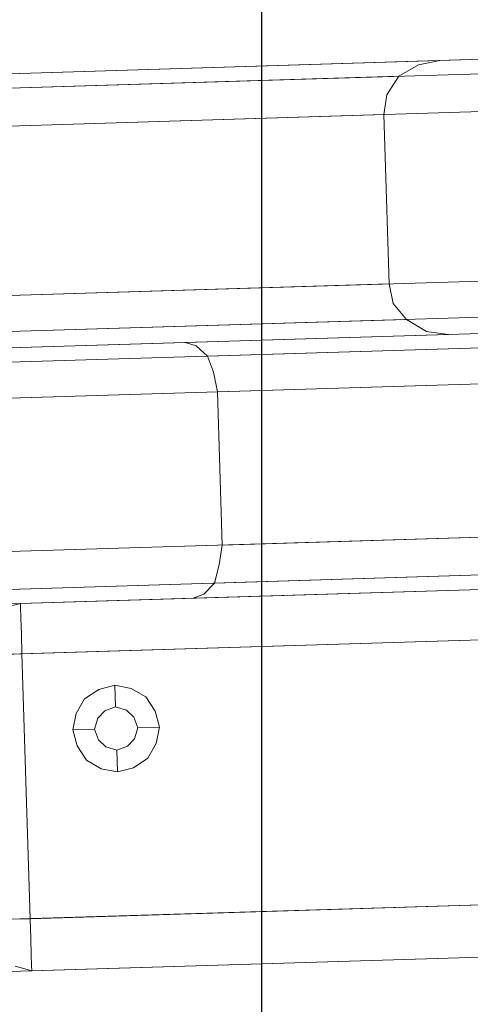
# Model space of a CAD drawing. Extents: x 147111805 to 147230536, y 410950310 to 411028142.
# Tile 13 of 256: x 147161222 to 147161275, y 410974401 to 410974516. Entities that reach past the tile are written whole.
import ezdxf

# ---------------------------------------------------------------- set-up
doc = ezdxf.new("R2010")
doc.units = 0
doc.header["$LTSCALE"] = 100
doc.layers.add('T--A9041--_VERHARDINGEN_Tegels', color=9, linetype='Continuous', transparency=0.3)
doc.layers.add('T--L9071--_TERREINMEUBILAIR_Stoelen', color=1, linetype='Continuous')
doc.layers.add('T--L9071--_TERREINMEUBILAIR_Tafels', color=30, linetype='Continuous')

# ---------------------------------------------------------------- blocks, each defined once
blk = doc.blocks.new('Picknicktafel 180x160cm')
at = {"layer": 'T--L9071--_TERREINMEUBILAIR_Stoelen', "lineweight": 0}
for p, q in [((198.6396153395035, 0), (198.6396153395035, 1589.116922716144)), ((216.5826199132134, 0), (216.5826199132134, 1589.116922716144)), ((194.2066377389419, 1588.06145185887), (194.2066377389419, 1.055470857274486)), ((220.8045033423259, 1588.06145185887), (220.8045033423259, 1.055470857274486)), ((192.5178843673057, 3.588600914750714), (192.5178843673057, 1585.528321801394)), ((222.4932567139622, 3.588600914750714), (222.4932567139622, 1585.528321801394)), ((192.5178843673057, 1540.565263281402), (192.5178843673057, 48.55165943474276)), ((222.4932567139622, 1540.565263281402), (222.4932567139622, 48.55165943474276)), ((194.2066377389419, 1538.032133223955), (194.2066377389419, 51.08478949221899)), ((220.8045033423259, 1538.032133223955), (220.8045033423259, 51.08478949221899)), ((198.6396153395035, 52.14026034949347), (198.6396153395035, 1537.187756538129)), ((216.5826199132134, 1537.187756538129), (216.5826199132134, 52.14026034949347)), ((228.6149876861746, 1452.327899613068), (228.6149876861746, 1066.236660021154)), ((248.4578398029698, 1066.236660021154), (248.4578398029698, 1452.327899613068)), ((224.3931042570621, 1450.21695789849), (224.3931042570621, 1064.336812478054)), ((252.890817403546, 1450.21695789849), (252.890817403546, 1064.336812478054)), ((222.4932567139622, 1059.481646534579), (222.4932567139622, 1445.361791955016)), ((254.5795707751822, 1445.361791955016), (254.5795707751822, 1059.481646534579)), ((222.4932567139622, 1349.313943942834), (222.4932567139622, 963.4337985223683)), ((254.5795707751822, 963.4337985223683), (254.5795707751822, 1349.313943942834)), ((224.3931042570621, 1344.45877799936), (224.3931042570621, 958.578632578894)), ((252.890817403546, 1344.45877799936), (252.890817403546, 958.578632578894)), ((228.6149876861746, 956.4676908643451), (228.6149876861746, 1342.55893045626)), ((248.4578398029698, 1342.55893045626), (248.4578398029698, 956.4676908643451)), ((198.6396153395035, 1138.853055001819), (198.6396153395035, 450.2638677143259)), ((216.5826199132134, 450.2638677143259), (216.5826199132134, 1138.853055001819)), ((194.2066377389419, 451.3193385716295), (194.2066377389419, 1137.797584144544)), ((220.8045033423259, 451.3193385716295), (220.8045033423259, 1137.797584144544)), ((192.5178843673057, 453.8524686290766), (192.5178843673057, 1135.264454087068)), ((192.5178843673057, 1135.264454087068), (192.5178843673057, 1090.301395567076)), ((222.4932567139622, 1090.301395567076), (222.4932567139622, 1135.264454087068)), ((222.4932567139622, 1135.264454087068), (222.4932567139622, 453.8524686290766)), ((192.5178843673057, 1128.298346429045), (192.5178843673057, 460.8185762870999)), ((192.5178843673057, 460.8185762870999), (192.5178843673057, 1128.298346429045)), ((192.5178843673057, 1110.566436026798), (192.5178843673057, 478.7615808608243)), ((192.5178843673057, 478.7615808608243), (192.5178843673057, 1110.566436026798)), ((192.5178843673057, 1090.301395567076), (192.5178843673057, 498.8155271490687)), ((222.0710683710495, 1089.034830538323), (222.4932567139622, 1090.301395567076)), ((222.4932567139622, 498.8155271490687), (222.4932567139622, 1090.301395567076)), ((192.9400727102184, 1089.034830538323), (194.2066377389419, 1087.7682655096)), ((220.8045033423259, 1087.7682655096), (222.0710683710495, 1089.034830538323)), ((194.2066377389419, 1087.7682655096), (196.3175794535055, 1087.134982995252)), ((194.2066377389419, 501.3486572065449), (194.2066377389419, 1087.7682655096)), ((218.904655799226, 1087.134982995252), (220.8045033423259, 1087.7682655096)), ((220.8045033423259, 501.3486572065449), (220.8045033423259, 1087.7682655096)), ((196.3175794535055, 1087.134982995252), (198.6396153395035, 1086.712794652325)), ((198.6396153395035, 502.4041280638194), (198.6396153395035, 1086.712794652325)), ((198.6396153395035, 1086.712794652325), (216.5826199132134, 1086.712794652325)), ((216.5826199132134, 1086.712794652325), (218.904655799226, 1087.134982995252)), ((216.5826199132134, 1086.712794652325), (216.5826199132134, 502.4041280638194)), ((224.3931042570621, 1064.336812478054), (226.292951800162, 1065.814471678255)), ((226.292951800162, 1065.814471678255), (228.6149876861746, 1066.236660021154)), ((228.6149876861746, 1066.236660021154), (248.4578398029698, 1066.236660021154)), ((248.4578398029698, 1066.236660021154), (250.7798756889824, 1065.814471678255)), ((250.7798756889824, 1065.814471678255), (252.890817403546, 1064.336812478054)), ((222.9154450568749, 1062.014776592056), (224.3931042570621, 1064.336812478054)), ((252.890817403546, 1064.336812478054), (254.1573824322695, 1062.014776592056)), ((222.4932567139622, 1059.481646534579), (222.9154450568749, 1062.014776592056)), ((254.1573824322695, 1062.014776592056), (254.5795707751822, 1059.481646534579)), ((222.4932567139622, 963.4337985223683), (222.4932567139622, 1059.481646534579)), ((254.5795707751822, 1059.481646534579), (254.5795707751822, 963.4337985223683))]:
    blk.add_line(p, q, dxfattribs=at)
at = {"layer": 'T--L9071--_TERREINMEUBILAIR_Tafels', "lineweight": 0}
for p, q in [((149.454673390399, 1110.566436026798), (149.454673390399, 1128.298346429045)), ((149.454673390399, 1128.298346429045), (149.454673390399, 460.8185762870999)), ((149.454673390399, 460.8185762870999), (149.454673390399, 1128.298346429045)), ((155.5764043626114, 460.8185762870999), (155.5764043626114, 1128.298346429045)), ((155.5764043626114, 460.8185762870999), (155.5764043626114, 1128.298346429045)), ((186.6072475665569, 1128.298346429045), (186.6072475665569, 460.8185762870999)), ((186.6072475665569, 460.8185762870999), (186.6072475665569, 1128.298346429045)), ((192.5178843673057, 1128.298346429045), (192.5178843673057, 1110.566436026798)), ((150.0879559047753, 1112.466283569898), (149.454673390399, 1110.566436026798)), ((155.5764043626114, 1110.566436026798), (155.5764043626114, 1112.466283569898)), ((186.6072475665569, 1112.466283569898), (186.6072475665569, 1110.566436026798)), ((192.5178843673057, 1110.566436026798), (192.095696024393, 1112.466283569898)), ((150.0879559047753, 1110.566436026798), (149.454673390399, 1110.566436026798)), ((149.454673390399, 1110.566436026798), (149.454673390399, 478.7615808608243)), ((149.454673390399, 478.7615808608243), (149.454673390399, 1110.566436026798)), ((151.3545209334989, 1110.566436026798), (150.0879559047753, 1110.566436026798)), ((153.2543684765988, 1110.566436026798), (151.3545209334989, 1110.566436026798)), ((155.5764043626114, 1110.566436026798), (153.2543684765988, 1110.566436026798)), ((155.5764043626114, 1110.566436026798), (155.5764043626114, 478.7615808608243)), ((186.6072475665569, 1110.566436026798), (155.5764043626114, 1110.566436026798)), ((155.5764043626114, 478.7615808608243), (155.5764043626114, 1110.566436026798)), ((186.6072475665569, 1110.566436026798), (186.6072475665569, 478.7615808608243)), ((188.929283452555, 1110.566436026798), (186.6072475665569, 1110.566436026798)), ((186.6072475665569, 478.7615808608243), (186.6072475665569, 1110.566436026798)), ((190.8291309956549, 1110.566436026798), (188.929283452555, 1110.566436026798)), ((192.095696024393, 1110.566436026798), (190.8291309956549, 1110.566436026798)), ((192.5178843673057, 1110.566436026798), (192.095696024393, 1110.566436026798)), ((175.6303506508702, 1104.444705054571), (173.941597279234, 1103.389234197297)), ((177.5301981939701, 1104.866893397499), (175.6303506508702, 1104.444705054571)), ((179.43004573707, 1104.444705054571), (177.5301981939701, 1104.866893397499)), ((177.5301981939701, 1104.866893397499), (177.5301981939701, 1102.333763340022)), ((181.1187991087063, 1103.389234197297), (179.43004573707, 1104.444705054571)), ((173.941597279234, 1103.389234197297), (172.8861264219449, 1101.700480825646)), ((182.1742699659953, 1101.700480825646), (181.1187991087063, 1103.389234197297)), ((172.8861264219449, 1101.700480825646), (172.4639380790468, 1099.800633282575)), ((175.4192564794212, 1101.067198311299), (176.263633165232, 1101.911574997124)), ((176.263633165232, 1101.911574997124), (175.4192564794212, 1101.067198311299)), ((176.263633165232, 1101.911574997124), (177.5301981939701, 1102.333763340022)), ((177.5301981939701, 1102.333763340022), (176.263633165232, 1101.911574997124)), ((177.5301981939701, 1102.333763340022), (178.7967632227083, 1101.911574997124)), ((178.7967632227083, 1101.911574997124), (177.5301981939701, 1102.333763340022)), ((178.7967632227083, 1101.911574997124), (179.6411399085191, 1101.067198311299)), ((179.6411399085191, 1101.067198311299), (178.7967632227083, 1101.911574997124)), ((182.5964583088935, 1099.800633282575), (182.1742699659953, 1101.700480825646)), ((174.9970681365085, 1099.800633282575), (175.4192564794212, 1101.067198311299)), ((175.4192564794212, 1101.067198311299), (174.9970681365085, 1099.800633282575)), ((179.6411399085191, 1101.067198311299), (180.0633282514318, 1099.800633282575)), ((180.0633282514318, 1099.800633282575), (179.6411399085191, 1101.067198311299)), ((172.4639380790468, 1099.800633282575), (172.8861264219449, 1097.900785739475)), ((172.4639380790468, 1099.800633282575), (174.9970681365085, 1099.800633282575)), ((175.4192564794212, 1098.534068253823), (174.9970681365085, 1099.800633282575)), ((174.9970681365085, 1099.800633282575), (174.9970681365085, 1099.800633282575)), ((174.9970681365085, 1099.800633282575), (175.4192564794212, 1098.534068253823)), ((180.0633282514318, 1099.800633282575), (179.6411399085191, 1098.534068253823)), ((179.6411399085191, 1098.534068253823), (180.0633282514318, 1099.800633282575)), ((180.0633282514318, 1099.800633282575), (180.0633282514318, 1099.800633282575)), ((182.5964583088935, 1099.800633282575), (180.0633282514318, 1099.800633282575)), ((182.1742699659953, 1097.900785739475), (182.5964583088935, 1099.800633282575)), ((182.5964583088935, 1099.800633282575), (182.5964583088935, 1099.800633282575)), ((176.263633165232, 1097.689691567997), (175.4192564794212, 1098.534068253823)), ((175.4192564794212, 1098.534068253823), (176.263633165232, 1097.689691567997)), ((179.6411399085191, 1098.534068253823), (178.7967632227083, 1097.689691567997)), ((178.7967632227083, 1097.689691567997), (179.6411399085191, 1098.534068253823)), ((172.8861264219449, 1097.900785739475), (173.941597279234, 1096.212032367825)), ((177.5301981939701, 1097.267503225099), (176.263633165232, 1097.689691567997)), ((176.263633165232, 1097.689691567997), (177.5301981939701, 1097.267503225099)), ((178.7967632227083, 1097.689691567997), (177.5301981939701, 1097.267503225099)), ((177.5301981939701, 1097.267503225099), (178.7967632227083, 1097.689691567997)), ((177.5301981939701, 1094.734373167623), (177.5301981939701, 1097.267503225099)), ((181.1187991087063, 1096.212032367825), (182.1742699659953, 1097.900785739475)), ((173.941597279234, 1096.212032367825), (175.6303506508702, 1095.15656151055)), ((179.43004573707, 1095.15656151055), (181.1187991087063, 1096.212032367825)), ((175.6303506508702, 1095.15656151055), (177.5301981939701, 1094.734373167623)), ((177.5301981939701, 1094.734373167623), (179.43004573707, 1095.15656151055)), ((192.5178843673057, 1090.301395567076), (192.9400727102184, 1089.034830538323))]:
    blk.add_line(p, q, dxfattribs=at)

msp = doc.modelspace()

# ---------------------------------------------------------------- hatches: boundary and pattern name
at = {"layer": 'T--A9041--_VERHARDINGEN_Tegels'}
h = msp.add_hatch(dxfattribs=at)
h.set_pattern_fill('ANSI37', color=256, scale=200, angle=45)
h.set_pattern_definition([(90, (0, 0), (-635, 0), []), (180, (0, 0), (0, -635), [])])
h.paths.add_polyline_path([(147171124.6155927, 410978496.7849257), (147171124.6155927, 410985174.1051784), (147175311.8159577, 410985174.1051784), (147179724.0163228, 410985174.1051784), (147179724.0163228, 410987548.1668265), (147175674.6155927, 410987550.9475302), (147175674.6155927, 410986269.3768906), (147173554.6155927, 410986269.3768906), (147173554.6155927, 410986569.3768906), (147175374.6155927, 410986569.3768906), (147175374.6155927, 410989649.3768906), (147175374.6155927, 410993004.2881792), (147173550.8201925, 410993004.2881792), (147173550.8201925, 410993134.3405678), (147165980.8201925, 410993134.3405678), (147159696.0572113, 410993137.1650009), (147159704.9791517, 410992687.6886738), (147159705.673752, 410992652.6955669), (147159710.6310576, 410990922.4531842), (147159740.006855, 410990923.0362831), (147159789.3234792, 410988438.5257165), (147159881.8045546, 410983779.4434608), (147160071.926593, 410974201.3302012), (147160091.7723167, 410973201.5271471), (147160156.2709204, 410969952.1672208), (147160833.6374897, 410969965.612699), (147162965.7175028, 410970007.9337059), (147169999.3319892, 410970147.5483757), (147172541.3312546, 410970198.0061296), (147177217.9100407, 410970290.8345047), (147177327.8883767, 410970293.0175343), (147177280.2586386, 410972692.5448644), (147177850.1463795, 410972703.8569272), (147179529.8155105, 410972737.1977439), (147180789.5630606, 410972762.4198964), (147181028.8837267, 410972767.3274566), (147181031.0428523, 410975911.5547846), (147179805.6507454, 410975912.3962522), (147178580.2586386, 410975912.3962522), (147178580.2586386, 410979449.1051784), (147177580.2586386, 410979449.1051784), (147177580.2586386, 410977681.1714507), (147177580.2586386, 410975913.2377229), (147171124.6155927, 410975913.2377229)])
h.paths.add_polyline_path([(147165184.9788649, 410982437.8420166), (147164184.9788649, 410982437.8420166), (147164184.9788649, 410983437.8420166), (147165184.9788649, 410983437.8420166)], flags=16)

# ---------------------------------------------------------------- block references
at = {"layer": 'T--L9071--_TERREINMEUBILAIR_Stoelen', "rotation": 91.75940092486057}
msp.add_blockref('Picknicktafel 180x160cm', (147162338.2311158, 410974289.7493508), dxfattribs=at)

doc.saveas('drawing.dxf')
